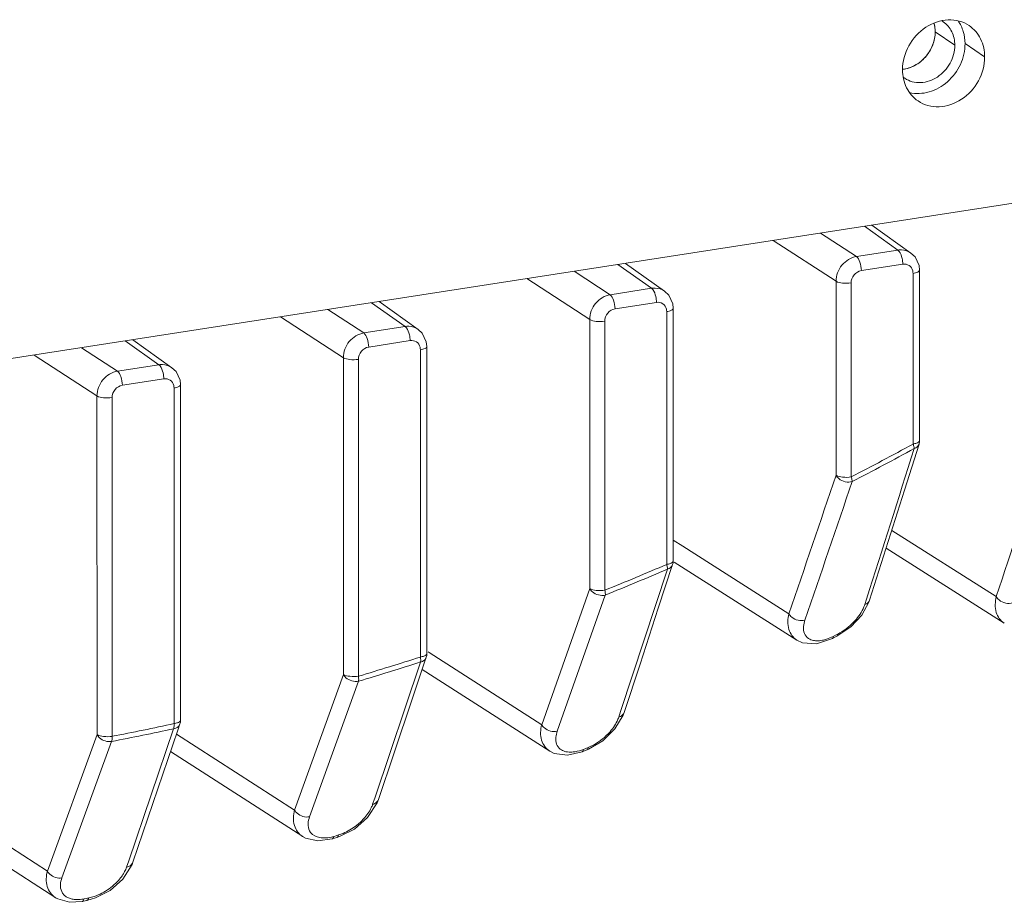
# Model space of a CAD drawing. Header units: millimetres. Extents: x 29170 to 33192, y 579 to 3108.
# Tile 201 of 256: x 33038 to 33081, y 1442 to 1481. Entities that reach past the tile are written whole.
import ezdxf

# ---------------------------------------------------------------- set-up
doc = ezdxf.new("R2010")
doc.units = ezdxf.units.MM
doc.layers.add('细实线', color=7, linetype='Continuous', lineweight=13)

msp = doc.modelspace()

# ---------------------------------------------------------------- linework, layer by layer
at = {"layer": '细实线'}
for p, q in [((33077.813, 1480.113), (33078.675, 1479.528)), ((33079.988, 1479.013), (33079.126, 1479.598)), ((32989.884, 1458.419), (33085.274, 1473.211)), ((33076.173, 1470.525), (33074.699, 1471.571)), ((33076.75, 1470.395), (33075.024, 1471.621)), ((33074.353, 1470.243), (33072.767, 1471.272)), ((33073.454, 1469.154), (33070.689, 1470.949)), ((33074.353, 1470.243), (33076.173, 1470.525)), ((33076.927, 1470.227), (33076.75, 1470.396)), ((33077.104, 1469.849), (33076.927, 1470.227)), ((33065.345, 1468.846), (33063.871, 1469.892)), ((33065.922, 1468.716), (33064.195, 1469.942)), ((33074.568, 1469.623), (33076.388, 1469.906)), ((33077.124, 1469.649), (33077.104, 1469.849)), ((33063.524, 1468.564), (33061.939, 1469.592)), ((33076.84, 1469.503), (33076.842, 1462.002)), ((33077.124, 1469.649), (33077.126, 1462.151)), ((33062.626, 1467.475), (33059.86, 1469.27)), ((33073.456, 1460.627), (33073.454, 1469.154)), ((33074.119, 1460.556), (33074.117, 1469.08)), ((33063.524, 1468.564), (33065.345, 1468.846)), ((33066.099, 1468.548), (33065.922, 1468.716)), ((33066.275, 1468.17), (33066.099, 1468.548)), ((33053.043, 1468.213), (33054.516, 1467.167)), ((33053.367, 1468.263), (33055.094, 1467.037)), ((33063.74, 1467.944), (33065.56, 1468.227)), ((33066.296, 1467.97), (33066.275, 1468.17)), ((33052.696, 1466.884), (33051.111, 1467.913)), ((33066.012, 1467.824), (33066.014, 1456.713)), ((33066.296, 1467.97), (33066.299, 1456.86)), ((33051.798, 1465.796), (33049.032, 1467.591)), ((33062.629, 1455.652), (33062.626, 1467.475)), ((33063.292, 1455.578), (33063.289, 1467.401)), ((33052.696, 1466.884), (33054.516, 1467.167)), ((33055.269, 1466.872), (33055.094, 1467.037)), ((33055.446, 1466.495), (33055.269, 1466.872)), ((33043.688, 1465.488), (33042.215, 1466.534)), ((33044.265, 1465.358), (33042.539, 1466.584)), ((33052.912, 1466.265), (33054.732, 1466.548)), ((33055.468, 1466.291), (33055.446, 1466.495)), ((33040.97, 1464.117), (33038.204, 1465.912)), ((33041.868, 1465.205), (33040.283, 1466.234)), ((33055.183, 1466.144), (33055.187, 1452.642)), ((33055.468, 1466.291), (33055.471, 1452.788)), ((33041.868, 1465.205), (33043.688, 1465.488)), ((33051.801, 1451.874), (33051.798, 1465.796)), ((33052.464, 1451.801), (33052.461, 1465.722)), ((33044.443, 1465.19), (33044.265, 1465.358)), ((33044.619, 1464.812), (33044.443, 1465.19)), ((33042.084, 1464.586), (33043.904, 1464.868)), ((33044.64, 1464.612), (33044.619, 1464.812)), ((33044.64, 1464.612), (33044.643, 1449.862)), ((33044.355, 1464.465), (33044.359, 1449.716)), ((33040.973, 1449.229), (33040.97, 1464.117)), ((33041.636, 1449.155), (33041.632, 1464.043)), ((33076.462, 1459.971), (33077.103, 1462.001)), ((33076.885, 1461.863), (33076.893, 1461.805)), ((33080.499, 1455.294), (33075.902, 1458.206)), ((33066.716, 1457.515), (33066.299, 1457.78)), ((33071.385, 1454.542), (33066.716, 1457.515)), ((33075.653, 1457.42), (33080.851, 1454.127)), ((33066.342, 1456.811), (33071.736, 1453.376)), ((33066.041, 1456.502), (33063.984, 1450.246)), ((33065.644, 1454.782), (33066.274, 1456.704)), ((33066.041, 1456.563), (33066.042, 1456.503)), ((33060.52, 1449.667), (33062.629, 1455.652)), ((33061.201, 1449.379), (33063.313, 1455.365)), ((33074.792, 1455.188), (33074.715, 1454.947)), ((33074.899, 1455.056), (33074.93, 1455.145)), ((33073.496, 1453.553), (33074.106, 1453.965)), ((33072.594, 1453.221), (33073.293, 1453.45)), ((33073.293, 1453.45), (33073.494, 1453.552)), ((33073.427, 1453.597), (33073.326, 1453.546)), ((33073.529, 1453.649), (33073.427, 1453.597)), ((33073.496, 1453.553), (33073.517, 1453.574)), ((33054.826, 1450.786), (33055.445, 1452.629)), ((33055.198, 1452.486), (33055.192, 1452.423)), ((33055.576, 1452.833), (33055.522, 1452.868)), ((33060.52, 1449.667), (33055.576, 1452.833)), ((33055.191, 1452.422), (33053.176, 1446.431)), ((33055.265, 1452.094), (33060.873, 1448.502)), ((33049.654, 1445.916), (33051.801, 1451.874)), ((33050.314, 1445.62), (33052.463, 1451.579)), ((33063.739, 1449.485), (33064.095, 1450.084)), ((33063.984, 1450.246), (33063.901, 1449.994)), ((33064.095, 1450.084), (33064.136, 1450.197)), ((33044.34, 1449.49), (33042.366, 1443.684)), ((33044.354, 1449.556), (33044.341, 1449.49)), ((33044.524, 1449.428), (33044.617, 1449.701)), ((33063.203, 1448.962), (33063.739, 1449.485)), ((33038.788, 1443.23), (33040.973, 1449.229)), ((33042.55, 1443.621), (33044.524, 1449.428)), ((33049.654, 1445.916), (33044.466, 1449.257)), ((33039.426, 1442.929), (33041.612, 1448.928)), ((33062.455, 1448.624), (33062.354, 1448.583)), ((33062.556, 1448.664), (33062.455, 1448.624)), ((33062.505, 1448.56), (33062.573, 1448.588)), ((33062.573, 1448.588), (33063.203, 1448.962)), ((33044.205, 1448.489), (33050.012, 1444.748)), ((33061.651, 1448.324), (33062.302, 1448.479)), ((33062.302, 1448.479), (33062.505, 1448.56)), ((33038.788, 1443.23), (33033.394, 1446.722)), ((33053.176, 1446.431), (33053.087, 1446.168)), ((33052.866, 1445.585), (33053.286, 1446.226)), ((33053.286, 1446.226), (33053.343, 1446.376)), ((33033.133, 1445.957), (33039.156, 1442.057)), ((33052.282, 1445.077), (33052.866, 1445.585)), ((33051.306, 1444.646), (33051.512, 1444.707)), ((33051.482, 1444.789), (33051.381, 1444.758)), ((33051.584, 1444.819), (33051.482, 1444.789)), ((33051.512, 1444.707), (33051.634, 1444.748)), ((33051.634, 1444.748), (33052.282, 1445.077)), ((33050.675, 1444.556), (33051.309, 1444.647)), ((33042.106, 1442.88), (33042.513, 1443.522)), ((33042.366, 1443.684), (33042.273, 1443.41)), ((33042.513, 1443.522), (33042.55, 1443.621)), ((33041.545, 1442.386), (33042.106, 1442.88)), ((33040.906, 1442.051), (33041.545, 1442.386)), ((33039.757, 1441.861), (33040.313, 1441.896)), ((33040.313, 1441.896), (33040.515, 1441.937)), ((33040.497, 1442.031), (33040.408, 1442.013)), ((33040.611, 1442.054), (33040.497, 1442.031)), ((33040.516, 1441.937), (33040.906, 1442.051)), ((33040.516, 1441.937), (33040.517, 1441.937))]:
    msp.add_line(p, q, dxfattribs=at)
for points in [[(33074.93, 1455.144), (33075.648, 1457.402), (33076.462, 1459.971)], [(33064.136, 1450.197), (33064.84, 1452.334), (33065.644, 1454.782)], [(33074.106, 1453.965), (33074.583, 1454.479), (33074.899, 1455.056)], [(33071.737, 1453.376), (33071.98, 1453.263), (33072.594, 1453.221)], [(33053.343, 1446.375), (33054.032, 1448.425), (33054.826, 1450.786)], [(33060.874, 1448.501), (33061.068, 1448.404), (33061.651, 1448.324)], [(33050.007, 1444.752), (33050.134, 1444.681), (33050.675, 1444.556)], [(33039.15, 1442.062), (33039.242, 1442.007), (33039.757, 1441.861)]]:
    msp.add_lwpolyline(points, dxfattribs=at)
for centre, radius, start, end in [((33077.552, 1479.66), 1.088, 55.8542, 60.2632), ((33076.258, 1479.782), 1.314, 275.2453, 278.82), ((33077.095, 1478.984), 1.096, 231.0916, 235.8495), ((31507.226, 1974.159), 1656.626, 341.747456, 342.194834), ((33076.623, 1462.151), 0.503, 342.3981, 359.963), ((33014.693, 1575.207), 129.34, 297.37473, 298.74359), ((30651.674, 2227.758), 2543.298, 342.316006, 342.472395), ((30723.299, 2257.025), 2481.429, 341.13159, 341.280023), ((30670.244, 2276.478), 2538.68, 341.102576, 341.247742), ((33065.796, 1456.86), 0.503, 341.7424, 359.9571), ((33017.021, 1570.392), 123.787, 291.94995, 293.31525), ((33016.96, 1570.411), 124.033, 291.94511, 293.31035), ((33018.877, 1565.307), 118.372, 286.48346, 287.8628), ((33054.968, 1452.789), 0.503, 341.3121, 359.9528), ((33018.802, 1565.324), 118.621, 286.48541, 287.86472), ((33020.129, 1560.166), 113.293, 280.93094, 282.33976), ((33020.202, 1560.157), 113.052, 280.92931, 282.33813), ((33044.14, 1449.863), 0.503, 341.0986, 359.9505), ((33040.007, 1444.553), 2.575, 305.5956, 314.0623)]:
    msp.add_arc(centre, radius, start, end, dxfattribs=at)
for points, knots in [([(33076.378, 1478.454), (33076.378, 1478.815), (33076.582, 1479.552), (33077.327, 1480.378), (33078.198, 1480.689), (33078.874, 1480.616), (33079.174, 1480.478), (33079.306, 1480.389)], [0, 0, 0, 0, 0.258532, 0.521314, 0.768693, 0.885877, 1, 1, 1, 1]), ([(33078.824, 1480.599), (33078.923, 1480.458), (33079.077, 1480.134), (33079.126, 1479.779), (33079.126, 1479.598)], [0, 0, 0, 0, 0.488741, 1, 1, 1, 1]), ([(33077.813, 1480.113), (33077.813, 1480.147), (33077.808, 1480.278), (33077.786, 1480.409), (33077.758, 1480.503)], [0, 0, 0, 0, 0.253863, 1, 1, 1, 1]), ([(33078.675, 1479.528), (33078.675, 1479.732), (33078.592, 1480.135), (33078.322, 1480.452), (33078.163, 1480.56)], [0, 0, 0, 0, 0.5147, 1, 1, 1, 1]), ([(33079.306, 1480.389), (33079.518, 1480.245), (33079.878, 1479.822), (33079.988, 1479.285), (33079.988, 1479.013)], [0, 0, 0, 0, 0.485359, 1, 1, 1, 1]), ([(33076.371, 1478.474), (33076.56, 1478.49), (33076.943, 1478.611), (33077.413, 1478.991), (33077.732, 1479.512), (33077.813, 1479.916), (33077.813, 1480.113)], [0, 0, 0, 0, 0.240026, 0.493023, 0.750003, 1, 1, 1, 1]), ([(33076.46, 1478.484), (33076.825, 1478.541), (33077.525, 1478.972), (33077.813, 1479.734), (33077.813, 1480.113)], [0, 0, 0, 0, 0.494368, 1, 1, 1, 1]), ([(33076.479, 1478.077), (33076.579, 1478.01), (33076.804, 1477.907), (33077.31, 1477.852), (33077.964, 1478.086), (33078.522, 1478.705), (33078.675, 1479.257), (33078.675, 1479.528)], [0, 0, 0, 0, 0.114124, 0.231311, 0.478692, 0.741458, 1, 1, 1, 1]), ([(33079.126, 1479.598), (33079.126, 1479.287), (33078.976, 1478.652), (33078.401, 1477.882), (33077.587, 1477.412), (33076.964, 1477.383), (33076.686, 1477.449)], [0, 0, 0, 0, 0.254437, 0.515012, 0.766325, 1, 1, 1, 1]), ([(33079.988, 1479.013), (33079.988, 1478.652), (33079.784, 1477.915), (33079.04, 1477.09), (33078.168, 1476.778), (33077.493, 1476.851), (33077.192, 1476.989), (33077.06, 1477.079)], [0, 0, 0, 0, 0.258532, 0.521314, 0.768693, 0.885877, 1, 1, 1, 1]), ([(33077.06, 1477.079), (33076.848, 1477.222), (33076.489, 1477.645), (33076.379, 1478.182), (33076.378, 1478.454)], [0, 0, 0, 0, 0.485359, 1, 1, 1, 1]), ([(33073.454, 1469.154), (33073.454, 1469.407), (33073.645, 1469.914), (33074.109, 1470.204), (33074.353, 1470.243)], [0, 0, 0, 0, 0.50593, 1, 1, 1, 1]), ([(33074.353, 1470.243), (33074.431, 1470.189), (33074.531, 1469.968), (33074.568, 1469.751), (33074.568, 1469.623)], [0, 0, 0, 0, 0.427711, 1, 1, 1, 1]), ([(33076.173, 1470.525), (33076.224, 1470.533), (33076.423, 1470.546), (33076.628, 1470.482), (33076.749, 1470.396)], [0, 0, 0, 0, 0.259961, 1, 1, 1, 1]), ([(33076.173, 1470.525), (33076.194, 1470.51), (33076.29, 1470.408), (33076.335, 1470.271), (33076.359, 1470.162)], [0, 0, 0, 0, 0.187387, 1, 1, 1, 1]), ([(33076.388, 1469.906), (33076.482, 1469.92), (33076.69, 1469.884), (33076.804, 1469.705), (33076.827, 1469.614)], [0, 0, 0, 0, 0.500178, 1, 1, 1, 1]), ([(33074.117, 1469.08), (33074.117, 1469.207), (33074.213, 1469.461), (33074.446, 1469.604), (33074.568, 1469.623)], [0, 0, 0, 0, 0.505356, 1, 1, 1, 1]), ([(33077.124, 1469.649), (33077.124, 1469.61), (33077.012, 1469.531), (33076.911, 1469.514), (33076.84, 1469.503)], [0, 0, 0, 0, 0.348997, 1, 1, 1, 1]), ([(33073.454, 1469.154), (33073.537, 1469.1), (33073.769, 1469.061), (33073.992, 1469.061), (33074.117, 1469.08)], [0, 0, 0, 0, 0.439135, 1, 1, 1, 1]), ([(33062.626, 1467.475), (33062.626, 1467.727), (33062.816, 1468.235), (33063.281, 1468.525), (33063.524, 1468.564)], [0, 0, 0, 0, 0.50593, 1, 1, 1, 1]), ([(33063.524, 1468.564), (33063.603, 1468.51), (33063.702, 1468.289), (33063.74, 1468.072), (33063.74, 1467.944)], [0, 0, 0, 0, 0.427711, 1, 1, 1, 1]), ([(33065.345, 1468.846), (33065.396, 1468.854), (33065.595, 1468.867), (33065.8, 1468.803), (33065.921, 1468.717)], [0, 0, 0, 0, 0.259961, 1, 1, 1, 1]), ([(33065.345, 1468.846), (33065.366, 1468.831), (33065.462, 1468.729), (33065.507, 1468.592), (33065.531, 1468.483)], [0, 0, 0, 0, 0.187387, 1, 1, 1, 1]), ([(33065.56, 1468.227), (33065.654, 1468.241), (33065.862, 1468.204), (33065.976, 1468.026), (33065.998, 1467.934)], [0, 0, 0, 0, 0.500178, 1, 1, 1, 1]), ([(33063.289, 1467.401), (33063.289, 1467.528), (33063.385, 1467.782), (33063.618, 1467.925), (33063.74, 1467.944)], [0, 0, 0, 0, 0.505356, 1, 1, 1, 1]), ([(33066.296, 1467.97), (33066.296, 1467.931), (33066.183, 1467.852), (33066.083, 1467.835), (33066.012, 1467.824)], [0, 0, 0, 0, 0.348997, 1, 1, 1, 1]), ([(33054.516, 1467.167), (33054.568, 1467.174), (33054.767, 1467.188), (33054.972, 1467.124), (33055.092, 1467.038)], [0, 0, 0, 0, 0.259968, 1, 1, 1, 1]), ([(33062.626, 1467.475), (33062.709, 1467.421), (33062.941, 1467.382), (33063.164, 1467.382), (33063.289, 1467.401)], [0, 0, 0, 0, 0.439135, 1, 1, 1, 1]), ([(33051.798, 1465.796), (33051.798, 1466.048), (33051.988, 1466.556), (33052.453, 1466.846), (33052.696, 1466.884)], [0, 0, 0, 0, 0.50593, 1, 1, 1, 1]), ([(33052.696, 1466.884), (33052.775, 1466.831), (33052.874, 1466.61), (33052.912, 1466.393), (33052.912, 1466.265)], [0, 0, 0, 0, 0.427711, 1, 1, 1, 1]), ([(33054.516, 1467.167), (33054.538, 1467.152), (33054.634, 1467.05), (33054.679, 1466.913), (33054.703, 1466.804)], [0, 0, 0, 0, 0.187387, 1, 1, 1, 1]), ([(33054.732, 1466.548), (33054.826, 1466.562), (33055.034, 1466.525), (33055.148, 1466.347), (33055.17, 1466.255)], [0, 0, 0, 0, 0.500168, 1, 1, 1, 1]), ([(33052.461, 1465.722), (33052.461, 1465.848), (33052.556, 1466.103), (33052.79, 1466.246), (33052.912, 1466.265)], [0, 0, 0, 0, 0.505356, 1, 1, 1, 1]), ([(33055.468, 1466.291), (33055.468, 1466.252), (33055.355, 1466.173), (33055.254, 1466.156), (33055.183, 1466.144)], [0, 0, 0, 0, 0.348997, 1, 1, 1, 1]), ([(33043.688, 1465.488), (33043.739, 1465.495), (33043.939, 1465.509), (33044.144, 1465.444), (33044.264, 1465.359)], [0, 0, 0, 0, 0.259961, 1, 1, 1, 1]), ([(33043.688, 1465.488), (33043.709, 1465.473), (33043.806, 1465.371), (33043.85, 1465.234), (33043.875, 1465.125)], [0, 0, 0, 0, 0.187387, 1, 1, 1, 1]), ([(33051.798, 1465.796), (33051.881, 1465.742), (33052.112, 1465.703), (33052.336, 1465.703), (33052.461, 1465.722)], [0, 0, 0, 0, 0.439135, 1, 1, 1, 1]), ([(33040.97, 1464.117), (33040.97, 1464.369), (33041.16, 1464.877), (33041.624, 1465.167), (33041.868, 1465.205)], [0, 0, 0, 0, 0.50593, 1, 1, 1, 1]), ([(33041.868, 1465.205), (33041.947, 1465.152), (33042.046, 1464.931), (33042.084, 1464.714), (33042.084, 1464.586)], [0, 0, 0, 0, 0.427711, 1, 1, 1, 1]), ([(33041.632, 1464.043), (33041.632, 1464.169), (33041.728, 1464.423), (33041.962, 1464.567), (33042.084, 1464.586)], [0, 0, 0, 0, 0.505356, 1, 1, 1, 1]), ([(33043.904, 1464.868), (33043.997, 1464.883), (33044.205, 1464.846), (33044.32, 1464.668), (33044.342, 1464.576)], [0, 0, 0, 0, 0.500178, 1, 1, 1, 1]), ([(33044.639, 1464.612), (33044.64, 1464.573), (33044.527, 1464.494), (33044.426, 1464.476), (33044.355, 1464.465)], [0, 0, 0, 0, 0.348997, 1, 1, 1, 1]), ([(33040.97, 1464.117), (33041.052, 1464.063), (33041.284, 1464.024), (33041.508, 1464.024), (33041.632, 1464.043)], [0, 0, 0, 0, 0.439135, 1, 1, 1, 1]), ([(33077.037, 1462.059), (33077.023, 1462.052), (33076.961, 1462.027), (33076.894, 1462.013), (33076.842, 1462.005)], [0, 0, 0, 0, 0.215702, 1, 1, 1, 1]), ([(33076.893, 1461.805), (33076.918, 1461.813), (33077.007, 1461.852), (33077.081, 1461.932), (33077.103, 1462)], [0, 0, 0, 0, 0.271991, 1, 1, 1, 1]), ([(33077.126, 1462.151), (33077.126, 1462.143), (33077.114, 1462.098), (33077.069, 1462.074), (33077.037, 1462.059)], [0, 0, 0, 0, 0.189401, 1, 1, 1, 1]), ([(33074.119, 1460.554), (33073.995, 1460.534), (33073.771, 1460.534), (33073.539, 1460.574), (33073.456, 1460.627)], [0, 0, 0, 0, 0.560989, 1, 1, 1, 1]), ([(33073.456, 1460.627), (33073.486, 1460.571), (33073.661, 1460.369), (33073.974, 1460.291), (33074.165, 1460.351)], [0, 0, 0, 0, 0.240434, 1, 1, 1, 1]), ([(33074.165, 1460.351), (33074.164, 1460.365), (33074.157, 1460.434), (33074.137, 1460.502), (33074.119, 1460.554)], [0, 0, 0, 0, 0.206005, 1, 1, 1, 1]), ([(33066.299, 1456.86), (33066.299, 1456.851), (33066.287, 1456.807), (33066.242, 1456.782), (33066.209, 1456.767)], [0, 0, 0, 0, 0.189401, 1, 1, 1, 1]), ([(33066.209, 1456.767), (33066.196, 1456.761), (33066.133, 1456.736), (33066.067, 1456.722), (33066.014, 1456.713)], [0, 0, 0, 0, 0.215702, 1, 1, 1, 1]), ([(33066.042, 1456.503), (33066.07, 1456.51), (33066.167, 1456.547), (33066.25, 1456.631), (33066.274, 1456.703)], [0, 0, 0, 0, 0.272893, 1, 1, 1, 1]), ([(33062.629, 1455.652), (33062.657, 1455.597), (33062.825, 1455.398), (33063.125, 1455.316), (33063.314, 1455.365)], [0, 0, 0, 0, 0.240049, 1, 1, 1, 1]), ([(33063.292, 1455.579), (33063.167, 1455.559), (33062.944, 1455.559), (33062.712, 1455.599), (33062.629, 1455.652)], [0, 0, 0, 0, 0.56097, 1, 1, 1, 1]), ([(33063.314, 1455.365), (33063.315, 1455.38), (33063.317, 1455.452), (33063.305, 1455.523), (33063.292, 1455.579)], [0, 0, 0, 0, 0.210145, 1, 1, 1, 1]), ([(33074.93, 1455.144), (33074.908, 1455.075), (33074.832, 1454.994), (33074.741, 1454.956), (33074.715, 1454.947)], [0, 0, 0, 0, 0.724929, 1, 1, 1, 1]), ([(33080.846, 1454.13), (33080.681, 1454.234), (33080.413, 1454.621), (33080.447, 1455.069), (33080.499, 1455.294)], [0, 0, 0, 0, 0.457708, 1, 1, 1, 1]), ([(33080.499, 1455.294), (33080.53, 1455.237), (33080.71, 1455.035), (33081.029, 1454.959), (33081.22, 1455.025)], [0, 0, 0, 0, 0.240509, 1, 1, 1, 1]), ([(33074.715, 1454.947), (33074.695, 1454.883), (33074.58, 1454.599), (33074.394, 1454.347), (33074.23, 1454.175)], [0, 0, 0, 0, 0.219342, 1, 1, 1, 1]), ([(33071.733, 1453.379), (33071.567, 1453.484), (33071.297, 1453.869), (33071.331, 1454.319), (33071.385, 1454.542)], [0, 0, 0, 0, 0.461604, 1, 1, 1, 1]), ([(33071.385, 1454.542), (33071.415, 1454.486), (33071.589, 1454.284), (33071.898, 1454.205), (33072.089, 1454.263)], [0, 0, 0, 0, 0.240382, 1, 1, 1, 1]), ([(33072.026, 1453.9), (33072.025, 1453.929), (33072.03, 1454.052), (33072.058, 1454.173), (33072.089, 1454.263)], [0, 0, 0, 0, 0.231085, 1, 1, 1, 1]), ([(33072.597, 1453.355), (33072.57, 1453.356), (33072.469, 1453.364), (33072.369, 1453.391), (33072.303, 1453.424)], [0, 0, 0, 0, 0.273546, 1, 1, 1, 1]), ([(33072.949, 1453.4), (33072.918, 1453.391), (33072.803, 1453.365), (33072.684, 1453.352), (33072.597, 1453.355)], [0, 0, 0, 0, 0.27071, 1, 1, 1, 1]), ([(33073.326, 1453.546), (33073.234, 1453.499), (33073.109, 1453.446), (33072.98, 1453.408), (33072.949, 1453.4)], [0, 0, 0, 0, 0.762518, 1, 1, 1, 1]), ([(33073.293, 1453.45), (33073.299, 1453.453), (33073.326, 1453.477), (33073.327, 1453.517), (33073.326, 1453.546)], [0, 0, 0, 0, 0.186436, 1, 1, 1, 1]), ([(33055.382, 1452.696), (33055.369, 1452.69), (33055.306, 1452.665), (33055.239, 1452.65), (33055.187, 1452.642)], [0, 0, 0, 0, 0.215702, 1, 1, 1, 1]), ([(33055.192, 1452.423), (33055.222, 1452.428), (33055.327, 1452.463), (33055.419, 1452.551), (33055.445, 1452.628)], [0, 0, 0, 0, 0.274121, 1, 1, 1, 1]), ([(33055.471, 1452.788), (33055.471, 1452.78), (33055.459, 1452.735), (33055.414, 1452.711), (33055.382, 1452.696)], [0, 0, 0, 0, 0.189401, 1, 1, 1, 1]), ([(33051.801, 1451.874), (33051.829, 1451.821), (33051.99, 1451.624), (33052.277, 1451.539), (33052.463, 1451.579)], [0, 0, 0, 0, 0.23939, 1, 1, 1, 1]), ([(33052.464, 1451.801), (33052.34, 1451.781), (33052.116, 1451.781), (33051.884, 1451.821), (33051.801, 1451.874)], [0, 0, 0, 0, 0.56095, 1, 1, 1, 1]), ([(33052.463, 1451.579), (33052.466, 1451.595), (33052.476, 1451.668), (33052.472, 1451.743), (33052.464, 1451.801)], [0, 0, 0, 0, 0.21406, 1, 1, 1, 1]), ([(33063.901, 1449.994), (33063.882, 1449.937), (33063.778, 1449.682), (33063.613, 1449.456), (33063.468, 1449.299)], [0, 0, 0, 0, 0.221769, 1, 1, 1, 1]), ([(33064.136, 1450.197), (33064.112, 1450.124), (33064.028, 1450.039), (33063.929, 1450.002), (33063.901, 1449.994)], [0, 0, 0, 0, 0.723859, 1, 1, 1, 1]), ([(33044.341, 1449.49), (33044.373, 1449.495), (33044.487, 1449.527), (33044.589, 1449.619), (33044.616, 1449.7)], [0, 0, 0, 0, 0.275653, 1, 1, 1, 1]), ([(33044.554, 1449.77), (33044.541, 1449.764), (33044.478, 1449.739), (33044.411, 1449.724), (33044.359, 1449.716)], [0, 0, 0, 0, 0.215702, 1, 1, 1, 1]), ([(33044.643, 1449.862), (33044.643, 1449.854), (33044.631, 1449.809), (33044.586, 1449.785), (33044.554, 1449.77)], [0, 0, 0, 0, 0.189401, 1, 1, 1, 1]), ([(33060.871, 1448.503), (33060.703, 1448.611), (33060.43, 1448.995), (33060.464, 1449.446), (33060.52, 1449.667)], [0, 0, 0, 0, 0.466789, 1, 1, 1, 1]), ([(33060.52, 1449.667), (33060.548, 1449.613), (33060.715, 1449.413), (33061.013, 1449.331), (33061.201, 1449.379)], [0, 0, 0, 0, 0.23997, 1, 1, 1, 1]), ([(33040.973, 1449.229), (33041, 1449.177), (33041.154, 1448.985), (33041.429, 1448.898), (33041.612, 1448.928)], [0, 0, 0, 0, 0.238494, 1, 1, 1, 1]), ([(33041.636, 1449.155), (33041.512, 1449.136), (33041.288, 1449.136), (33041.056, 1449.175), (33040.973, 1449.229)], [0, 0, 0, 0, 0.560931, 1, 1, 1, 1]), ([(33041.612, 1448.928), (33041.617, 1448.944), (33041.635, 1449.019), (33041.638, 1449.096), (33041.636, 1449.155)], [0, 0, 0, 0, 0.217719, 1, 1, 1, 1]), ([(33061.137, 1449.033), (33061.137, 1449.061), (33061.143, 1449.178), (33061.171, 1449.294), (33061.201, 1449.379)], [0, 0, 0, 0, 0.232966, 1, 1, 1, 1]), ([(33063.468, 1449.299), (33063.406, 1449.233), (33063.138, 1448.974), (33062.817, 1448.769), (33062.556, 1448.664)], [0, 0, 0, 0, 0.244789, 1, 1, 1, 1]), ([(33062.302, 1448.479), (33062.309, 1448.482), (33062.343, 1448.506), (33062.351, 1448.551), (33062.354, 1448.583)], [0, 0, 0, 0, 0.193912, 1, 1, 1, 1]), ([(33062.505, 1448.56), (33062.511, 1448.562), (33062.522, 1448.569), (33062.53, 1448.58), (33062.534, 1448.586)], [0, 0, 0, 0, 0.475428, 1, 1, 1, 1]), ([(33061.658, 1448.468), (33061.632, 1448.471), (33061.537, 1448.487), (33061.445, 1448.521), (33061.385, 1448.558)], [0, 0, 0, 0, 0.271243, 1, 1, 1, 1]), ([(33061.99, 1448.479), (33061.96, 1448.474), (33061.85, 1448.459), (33061.738, 1448.458), (33061.658, 1448.468)], [0, 0, 0, 0, 0.269702, 1, 1, 1, 1]), ([(33053.087, 1446.168), (33053.07, 1446.115), (33052.975, 1445.886), (33052.829, 1445.681), (33052.7, 1445.539)], [0, 0, 0, 0, 0.224543, 1, 1, 1, 1]), ([(33053.343, 1446.375), (33053.317, 1446.298), (33053.224, 1446.21), (33053.118, 1446.175), (33053.087, 1446.168)], [0, 0, 0, 0, 0.722495, 1, 1, 1, 1]), ([(33050.008, 1444.751), (33049.839, 1444.862), (33049.564, 1445.244), (33049.598, 1445.697), (33049.654, 1445.916)], [0, 0, 0, 0, 0.471869, 1, 1, 1, 1]), ([(33049.654, 1445.916), (33049.681, 1445.862), (33049.841, 1445.666), (33050.128, 1445.581), (33050.314, 1445.62)], [0, 0, 0, 0, 0.239321, 1, 1, 1, 1]), ([(33050.251, 1445.232), (33050.249, 1445.262), (33050.248, 1445.394), (33050.279, 1445.525), (33050.314, 1445.62)], [0, 0, 0, 0, 0.232555, 1, 1, 1, 1]), ([(33052.36, 1445.227), (33052.185, 1445.091), (33051.928, 1444.939), (33051.652, 1444.84), (33051.584, 1444.819)], [0, 0, 0, 0, 0.756576, 1, 1, 1, 1]), ([(33050.966, 1444.688), (33050.899, 1444.687), (33050.679, 1444.697), (33050.452, 1444.803), (33050.359, 1444.928)], [0, 0, 0, 0, 0.299072, 1, 1, 1, 1]), ([(33051.381, 1444.758), (33051.345, 1444.748), (33051.209, 1444.711), (33051.069, 1444.691), (33050.966, 1444.688)], [0, 0, 0, 0, 0.264815, 1, 1, 1, 1]), ([(33051.309, 1444.647), (33051.317, 1444.649), (33051.358, 1444.673), (33051.374, 1444.722), (33051.381, 1444.758)], [0, 0, 0, 0, 0.19905, 1, 1, 1, 1]), ([(33051.512, 1444.707), (33051.519, 1444.71), (33051.534, 1444.717), (33051.546, 1444.73), (33051.551, 1444.737)], [0, 0, 0, 0, 0.475332, 1, 1, 1, 1]), ([(33042.55, 1443.621), (33042.522, 1443.54), (33042.42, 1443.448), (33042.306, 1443.416), (33042.273, 1443.41)], [0, 0, 0, 0, 0.720849, 1, 1, 1, 1]), ([(33039.151, 1442.061), (33038.979, 1442.174), (33038.7, 1442.555), (33038.731, 1443.012), (33038.788, 1443.23)], [0, 0, 0, 0, 0.476988, 1, 1, 1, 1]), ([(33038.788, 1443.23), (33038.814, 1443.178), (33038.968, 1442.986), (33039.243, 1442.899), (33039.426, 1442.929)], [0, 0, 0, 0, 0.238465, 1, 1, 1, 1]), ([(33042.185, 1443.209), (33042.162, 1443.165), (33042.054, 1442.981), (33041.915, 1442.817), (33041.797, 1442.702)], [0, 0, 0, 0, 0.231425, 1, 1, 1, 1]), ([(33039.363, 1442.559), (33039.361, 1442.589), (33039.363, 1442.715), (33039.393, 1442.839), (33039.426, 1442.929)], [0, 0, 0, 0, 0.234769, 1, 1, 1, 1]), ([(33040.015, 1441.984), (33039.953, 1441.988), (33039.745, 1442.018), (33039.541, 1442.137), (33039.458, 1442.261)], [0, 0, 0, 0, 0.293657, 1, 1, 1, 1]), ([(33041.505, 1442.459), (33041.303, 1442.314), (33041.006, 1442.157), (33040.689, 1442.07), (33040.611, 1442.054)], [0, 0, 0, 0, 0.757819, 1, 1, 1, 1]), ([(33040.408, 1442.013), (33040.374, 1442.006), (33040.244, 1441.984), (33040.111, 1441.977), (33040.015, 1441.984)], [0, 0, 0, 0, 0.264588, 1, 1, 1, 1]), ([(33040.313, 1441.896), (33040.324, 1441.898), (33040.372, 1441.92), (33040.396, 1441.974), (33040.408, 1442.013)], [0, 0, 0, 0, 0.20255, 1, 1, 1, 1])]:
    msp.add_open_spline(points, degree=3, knots=knots, dxfattribs=at)
for points in [[(33077.813, 1480.113), (33077.813, 1480.244), (33077.795, 1480.377), (33077.758, 1480.503)], [(33076.359, 1470.162), (33076.378, 1470.078), (33076.388, 1469.992), (33076.388, 1469.906)], [(33076.827, 1469.614), (33076.835, 1469.577), (33076.84, 1469.54), (33076.84, 1469.503)], [(33065.531, 1468.483), (33065.55, 1468.399), (33065.56, 1468.312), (33065.56, 1468.227)], [(33065.998, 1467.934), (33066.007, 1467.898), (33066.011, 1467.861), (33066.012, 1467.824)], [(33054.703, 1466.804), (33054.722, 1466.72), (33054.732, 1466.633), (33054.732, 1466.548)], [(33055.17, 1466.255), (33055.179, 1466.219), (33055.183, 1466.182), (33055.183, 1466.144)], [(33043.875, 1465.125), (33043.893, 1465.041), (33043.904, 1464.954), (33043.904, 1464.868)], [(33044.342, 1464.576), (33044.351, 1464.54), (33044.355, 1464.503), (33044.355, 1464.465)], [(33074.119, 1460.556), (33075.032, 1461.029), (33075.941, 1461.508), (33076.842, 1462.002)], [(33076.842, 1462.005), (33076.859, 1461.959), (33076.875, 1461.911), (33076.885, 1461.863)], [(33066.014, 1456.713), (33066.027, 1456.664), (33066.037, 1456.614), (33066.041, 1456.563)], [(33072.102, 1453.61), (33072.051, 1453.696), (33072.028, 1453.8), (33072.026, 1453.9)], [(33074.23, 1454.175), (33074.028, 1453.964), (33073.789, 1453.781), (33073.529, 1453.649)], [(33072.303, 1453.424), (33072.222, 1453.465), (33072.149, 1453.531), (33072.102, 1453.61)], [(33073.517, 1453.574), (33073.528, 1453.597), (33073.529, 1453.624), (33073.529, 1453.649)], [(33055.187, 1452.642), (33055.195, 1452.591), (33055.2, 1452.538), (33055.198, 1452.486)], [(33044.359, 1449.716), (33044.362, 1449.663), (33044.361, 1449.609), (33044.354, 1449.556)], [(33061.203, 1448.75), (33061.157, 1448.836), (33061.137, 1448.936), (33061.137, 1449.033)], [(33061.385, 1448.558), (33061.31, 1448.604), (33061.244, 1448.672), (33061.203, 1448.75)], [(33062.354, 1448.583), (33062.236, 1448.536), (33062.114, 1448.5), (33061.99, 1448.479)], [(33062.534, 1448.586), (33062.549, 1448.609), (33062.554, 1448.637), (33062.556, 1448.664)], [(33052.7, 1445.539), (33052.597, 1445.425), (33052.482, 1445.32), (33052.36, 1445.227)], [(33050.359, 1444.928), (33050.294, 1445.013), (33050.258, 1445.125), (33050.251, 1445.232)], [(33051.551, 1444.737), (33051.569, 1444.76), (33051.578, 1444.79), (33051.584, 1444.819)], [(33042.273, 1443.41), (33042.249, 1443.341), (33042.22, 1443.273), (33042.185, 1443.209)], [(33039.458, 1442.261), (33039.4, 1442.348), (33039.368, 1442.455), (33039.363, 1442.559)], [(33040.517, 1441.937), (33040.536, 1441.941), (33040.555, 1441.954), (33040.568, 1441.969)], [(33040.568, 1441.969), (33040.589, 1441.993), (33040.601, 1442.024), (33040.611, 1442.054)]]:
    msp.add_open_spline(points, degree=3, dxfattribs=at)

doc.saveas('drawing.dxf')
